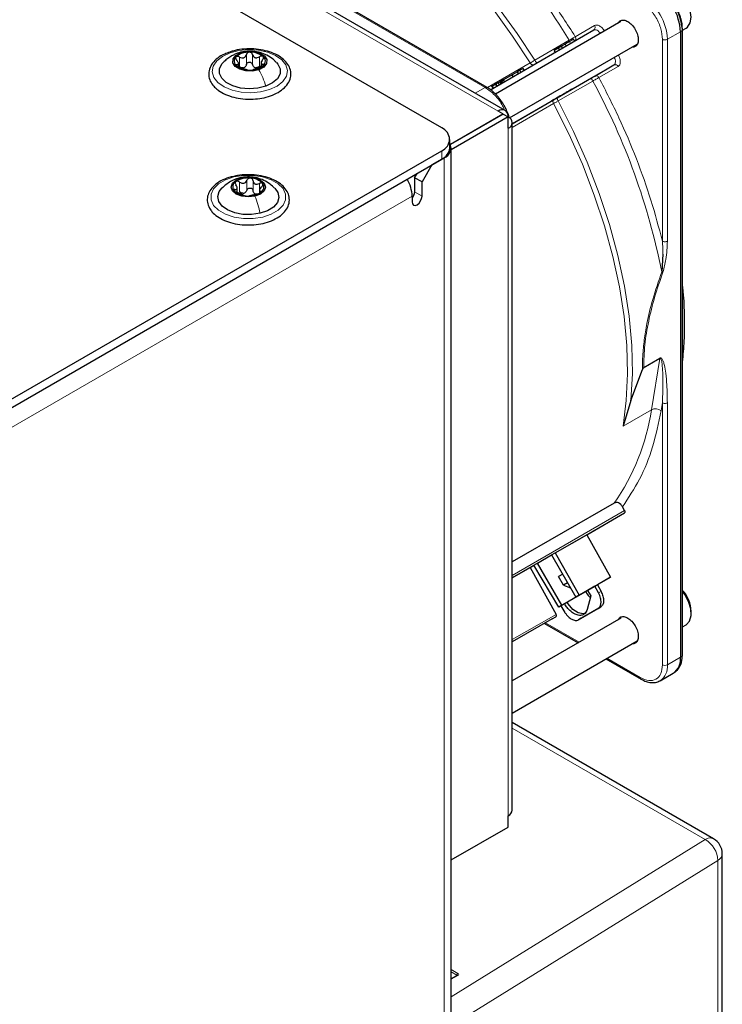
# Paper-space layout 'Blatt4' of a CAD drawing. Header units: millimetres. Extents: x 5 to 418, y 2 to 292.
# Tile 81 of 88: x 307 to 327, y 205 to 234. Entities that reach past the tile are written whole.
import ezdxf

# ---------------------------------------------------------------- set-up
doc = ezdxf.new("R2010")
doc.units = ezdxf.units.MM

psp = doc.layouts.new('Blatt4')

# ---------------------------------------------------------------- linework, layer by layer
at = {"color": 7, "linetype": 'Continuous', "lineweight": 25}
for p, q in [((318.915, 230.506), (273.377, 256.794)), ((320.741, 231.007), (285.244, 251.499)), ((320.217, 231.673), (313.029, 235.823)), ((324.06, 233.562), (320.458, 231.482)), ((320.314, 231.607), (323.285, 233.322)), ((325.775, 233.274), (325.775, 215.293)), ((325.834, 233.33), (325.827, 233.444)), ((325.836, 233.317), (325.94, 233.377)), ((325.836, 215.348), (325.836, 233.328)), ((322.462, 232.916), (322.359, 232.857)), ((322.73, 233.002), (322.7, 233.054)), ((320.867, 230.795), (324.536, 232.913)), ((322.265, 232.803), (322.151, 232.737)), ((322.181, 232.685), (322.151, 232.737)), ((322.359, 232.857), (322.265, 232.803)), ((322.265, 232.803), (322.295, 232.751)), ((322.389, 232.805), (322.359, 232.857)), ((313.075, 232.253), (313.075, 232.357)), ((313.723, 232.374), (313.723, 232.256)), ((321.088, 232.123), (320.938, 232.037)), ((321.159, 232.164), (321.088, 232.123)), ((321.118, 232.071), (321.088, 232.123)), ((321.257, 232.22), (321.159, 232.164)), ((321.189, 232.112), (321.159, 232.164)), ((321.287, 232.168), (321.257, 232.22)), ((323.312, 231.998), (323.865, 232.317)), ((320.612, 231.848), (320.582, 231.831)), ((320.612, 231.779), (320.582, 231.831)), ((320.641, 231.865), (320.612, 231.848)), ((320.642, 231.796), (320.612, 231.848)), ((320.656, 231.874), (320.64, 231.903)), ((320.691, 231.894), (320.641, 231.865)), ((320.671, 231.813), (320.641, 231.865)), ((320.938, 232.037), (320.691, 231.894)), ((320.721, 231.842), (320.691, 231.894)), ((320.968, 231.985), (320.938, 232.037)), ((322.232, 231.374), (323.224, 231.948)), ((320.339, 231.729), (320.386, 231.649)), ((320.491, 231.709), (320.461, 231.761)), ((320.941, 230.629), (322.132, 231.317)), ((320.668, 230.914), (320.541, 230.987)), ((319.164, 230.045), (320.668, 230.914)), ((320.682, 230.905), (319.17, 230.032)), ((320.824, 230.824), (319.19, 229.881)), ((320.668, 230.897), (320.668, 230.914)), ((320.682, 230.905), (320.824, 230.824)), ((320.824, 230.497), (320.824, 230.824)), ((320.941, 210.9), (320.941, 230.66)), ((319.149, 229.934), (319.149, 230.179)), ((296.301, 216.798), (318.915, 229.852)), ((319.19, 182.575), (319.19, 229.934)), ((296.301, 216.553), (318.915, 229.607)), ((318.985, 229.648), (318.632, 229.444)), ((318.632, 229.444), (318.349, 228.954)), ((318.137, 229.077), (318.208, 229.199)), ((318.349, 228.954), (318.137, 229.077)), ((318.137, 229.077), (318.137, 228.668)), ((318.349, 228.546), (318.349, 228.954)), ((313.037, 228.649), (313.037, 228.785)), ((313.677, 228.714), (313.677, 228.629)), ((318.066, 228.546), (318.066, 228.383)), ((325.273, 226.879), (325.236, 226.369)), ((324.72, 223.623), (324.707, 223.602)), ((324.353, 222.669), (324.686, 223.563)), ((324.353, 222.669), (324.127, 221.939)), ((323.869, 219.722), (320.941, 218.032)), ((324.169, 219.51), (324.11, 219.62)), ((323.081, 218.816), (324.167, 219.443)), ((322.176, 218.293), (323.081, 218.816)), ((323.081, 218.816), (323.769, 217.596)), ((321.671, 218.002), (322.071, 218.233)), ((322.071, 218.233), (322.176, 218.293)), ((322.071, 218.233), (322.771, 217.02)), ((322.176, 218.293), (322.863, 217.074)), ((321.456, 217.877), (321.566, 217.941)), ((321.566, 217.941), (321.671, 218.002)), ((322.278, 216.736), (321.566, 217.941)), ((322.371, 216.789), (321.671, 218.002)), ((320.941, 217.58), (321.456, 217.877)), ((321.456, 217.877), (322.2, 216.526)), ((322.391, 217.678), (322.274, 217.611)), ((322.414, 217.368), (322.274, 217.611)), ((322.531, 217.436), (322.414, 217.368)), ((322.414, 217.368), (322.614, 217.292)), ((322.771, 217.02), (323.393, 217.379)), ((322.863, 217.074), (323.769, 217.596)), ((323.393, 217.379), (322.993, 217.148)), ((323.313, 217.333), (323.389, 217.377)), ((323.769, 217.596), (323.389, 217.377)), ((323.389, 217.377), (323.494, 217.183)), ((323.107, 217.214), (322.278, 216.736)), ((322.993, 217.148), (322.371, 216.789)), ((322.863, 217.074), (322.771, 217.02)), ((322.993, 217.148), (322.993, 217.148)), ((323.313, 217.333), (323.107, 217.214)), ((323.107, 217.214), (323.198, 217.062)), ((323.419, 217.14), (323.313, 217.333)), ((322.371, 216.789), (322.278, 216.736)), ((323.198, 217.062), (323.094, 216.668)), ((322.336, 216.769), (322.454, 216.582)), ((322.845, 216.37), (323.411, 216.697)), ((323.484, 216.739), (322.918, 216.412)), ((323.411, 216.697), (323.484, 216.739)), ((326.085, 216.55), (326.085, 216.615)), ((324.06, 216.415), (320.941, 214.614)), ((322.085, 216.393), (320.941, 215.733)), ((321.865, 216.266), (322.834, 215.707)), ((322.085, 216.393), (322.199, 216.459)), ((322.918, 216.412), (322.845, 216.37)), ((325.836, 216.17), (325.94, 216.229)), ((320.941, 213.69), (324.536, 215.765)), ((323.634, 215.245), (324.642, 214.663)), ((325.192, 214.618), (325.568, 214.836)), ((325.598, 214.855), (325.646, 214.89)), ((324.64, 214.664), (324.642, 214.663)), ((326.728, 210.076), (320.941, 213.417)), ((320.824, 210.41), (320.824, 210.737)), ((319.19, 209.467), (320.824, 210.41)), ((326.978, 140.502), (326.978, 209.643)), ((319.362, 206.145), (319.19, 206.049))]:
    psp.add_line(p, q, dxfattribs=at)
at = {"color": 7, "linetype": 'Continuous', "lineweight": 18}
for p, q in [((320.541, 230.987), (285.044, 251.479)), ((312.979, 235.818), (320.166, 231.669)), ((322.753, 233.13), (323.306, 233.45)), ((325.775, 233.274), (325.399, 233.056)), ((325.822, 233.306), (325.775, 233.274)), ((325.816, 233.421), (325.822, 233.306)), ((325.822, 233.306), (325.822, 215.326)), ((321.587, 232.451), (322.58, 233.025)), ((322.492, 232.864), (322.462, 232.916)), ((322.615, 232.935), (322.585, 232.987)), ((325.257, 227.252), (325.257, 233.056)), ((325.399, 233.056), (325.399, 227.252)), ((313.048, 232.651), (313.139, 232.667)), ((313.105, 232.259), (313.105, 232.545)), ((313.3, 232.329), (313.3, 232.614)), ((313.475, 232.332), (313.475, 232.617)), ((313.677, 232.269), (313.677, 232.555)), ((320.226, 231.665), (321.455, 232.374)), ((313.029, 232.278), (313.029, 232.324)), ((313.776, 232.29), (313.776, 232.337)), ((323.865, 232.317), (320.941, 230.63)), ((323.986, 232.272), (323.433, 231.952)), ((320.565, 231.752), (320.535, 231.804)), ((323.255, 231.856), (322.262, 231.283)), ((320.166, 231.669), (319.88, 231.504)), ((320.406, 231.66), (320.377, 231.712)), ((320.507, 231.718), (320.477, 231.77)), ((322.13, 231.207), (320.941, 230.52)), ((320.824, 210.737), (320.824, 230.497)), ((318.915, 229.607), (318.915, 229.852)), ((318.981, 229.651), (318.985, 229.648)), ((318.985, 229.648), (318.985, 182.289)), ((313.107, 228.667), (313.107, 228.953)), ((313.117, 229.064), (313.166, 229.071)), ((313.319, 228.718), (313.319, 229.004)), ((313.492, 228.705), (313.492, 228.991)), ((312.972, 228.702), (312.972, 228.742)), ((313.675, 228.719), (313.675, 228.911)), ((313.713, 228.649), (313.713, 228.686)), ((318.137, 228.668), (318.349, 228.546)), ((318.066, 228.546), (295.736, 215.655)), ((324.707, 223.602), (325.186, 223.879)), ((324.72, 223.623), (325.187, 223.892)), ((325.186, 223.879), (324.939, 222.408)), ((325.187, 223.892), (325.186, 223.879)), ((325.257, 222.604), (325.22, 222.381)), ((325.257, 215.076), (325.257, 222.604)), ((325.399, 215.076), (325.399, 222.604)), ((324.939, 222.408), (324.127, 221.939)), ((324.169, 219.51), (320.941, 217.646)), ((324.167, 219.443), (320.941, 217.581)), ((323.419, 217.14), (323.494, 217.183)), ((320.941, 215.8), (322.2, 216.526)), ((320.941, 215.733), (322.199, 216.459)), ((321.894, 216.283), (322.863, 215.724)), ((323.663, 215.262), (324.621, 214.709)), ((325.399, 215.076), (325.775, 215.293)), ((325.775, 215.293), (325.822, 215.326)), ((326.485, 210.055), (320.941, 213.255)), ((319.19, 205.533), (326.485, 210.055)), ((326.85, 209.45), (319.289, 204.763)), ((326.85, 140.308), (326.85, 209.45)), ((319.19, 206.318), (319.382, 206.207)), ((319.353, 206.158), (319.19, 206.252)), ((319.382, 206.143), (319.19, 206.036)), ((319.353, 206.14), (319.353, 206.158))]:
    psp.add_line(p, q, dxfattribs=at)
at = {"color": 7, "linetype": 'Continuous', "lineweight": 18, "flags": 128}
for points in [[(321.455, 232.374), (320.953, 233.142), (320.421, 233.881), (319.861, 234.586), (319.277, 235.254), (318.673, 235.881), (318.052, 236.462), (317.418, 236.995), (316.774, 237.475), (316.125, 237.901), (315.475, 238.269), (314.827, 238.577), (314.185, 238.824), (313.554, 239.008), (312.937, 239.128), (312.337, 239.182), (311.759, 239.172), (311.206, 239.096), (310.681, 238.956), (310.188, 238.752)], [(310.285, 238.848), (310.78, 239.053), (311.306, 239.194), (311.861, 239.27), (312.441, 239.28), (313.042, 239.225), (313.662, 239.106), (314.295, 238.921), (314.938, 238.674), (315.588, 238.364), (316.241, 237.995), (316.892, 237.568), (317.537, 237.086), (318.174, 236.552), (318.797, 235.969), (319.403, 235.34), (319.988, 234.67), (320.55, 233.962), (321.084, 233.221), (321.587, 232.451)], [(323.474, 233.224), (323.458, 233.246), (323.434, 233.274), (323.408, 233.297), (323.381, 233.314), (323.355, 233.326), (323.329, 233.331), (323.306, 233.33), (323.285, 233.322)], [(312.831, 232.668), (313.088, 232.735), (313.366, 232.762), (313.647, 232.745), (313.91, 232.688), (314.139, 232.593), (314.318, 232.467), (314.433, 232.318), (314.479, 232.158), (314.451, 231.996), (314.351, 231.843), (314.186, 231.711), (313.968, 231.608), (313.711, 231.541), (313.432, 231.515), (313.152, 231.531), (312.888, 231.589), (312.659, 231.684), (312.481, 231.81), (312.365, 231.959), (312.32, 232.119), (312.348, 232.281), (312.448, 232.433), (312.612, 232.565), (312.831, 232.668)], [(323.865, 232.317), (323.882, 232.331), (323.895, 232.351), (323.903, 232.376), (323.906, 232.405), (323.905, 232.437), (323.898, 232.471), (323.886, 232.505), (323.874, 232.531)], [(322.262, 231.283), (322.702, 230.409), (323.097, 229.522), (323.443, 228.627), (323.738, 227.732), (323.98, 226.841), (324.168, 225.961), (324.3, 225.098), (324.375, 224.258), (324.393, 223.447), (324.353, 222.669)], [(324.127, 221.939), (324.218, 222.672), (324.254, 223.444), (324.233, 224.25), (324.155, 225.083), (324.022, 225.938), (323.834, 226.809), (323.593, 227.691), (323.3, 228.578), (322.956, 229.464), (322.565, 230.342), (322.13, 231.207)], [(312.941, 229.097), (313.213, 229.14), (313.495, 229.14), (313.768, 229.098), (314.012, 229.017), (314.212, 228.902), (314.354, 228.762), (314.427, 228.605), (314.428, 228.442), (314.356, 228.284), (314.215, 228.143), (314.016, 228.028), (313.773, 227.946), (313.5, 227.904), (313.218, 227.903), (312.946, 227.945), (312.701, 228.026), (312.502, 228.141), (312.36, 228.282), (312.286, 228.439), (312.286, 228.602), (312.358, 228.759), (312.498, 228.9), (312.697, 229.015), (312.941, 229.097)]]:
    psp.add_lwpolyline(points, dxfattribs=at)
at = {"color": 7, "linetype": 'Continuous', "lineweight": 25, "flags": 128}
for points in [[(325.94, 233.377), (325.978, 233.405), (326.057, 233.524), (326.085, 233.693), (326.059, 233.894), (325.983, 234.104), (325.863, 234.301), (325.715, 234.464), (325.552, 234.575), (325.394, 234.621), (325.257, 234.598), (325.24, 234.589)], [(325.836, 233.33), (325.836, 233.33), (325.836, 233.328)], [(313.66, 232.181), (313.479, 232.142), (313.286, 232.146), (313.11, 232.192), (312.978, 232.274), (312.911, 232.378), (312.917, 232.49), (312.997, 232.591), (313.139, 232.667)], [(313.139, 232.667), (313.32, 232.706), (313.513, 232.702), (313.688, 232.656), (313.82, 232.575), (313.888, 232.47), (313.881, 232.359), (313.801, 232.257), (313.66, 232.181)], [(313.862, 231.706), (313.633, 231.649), (313.384, 231.63), (313.137, 231.653), (312.911, 231.716), (312.725, 231.812), (312.593, 231.935), (312.526, 232.075), (312.53, 232.219), (312.605, 232.357), (312.645, 232.4)], [(314.167, 232.387), (314.206, 232.342), (314.272, 232.202), (314.268, 232.058), (314.193, 231.92), (314.055, 231.799), (313.862, 231.706)], [(313.547, 228.544), (313.358, 228.522), (313.169, 228.543), (313.008, 228.605), (312.9, 228.698), (312.862, 228.807), (312.899, 228.916), (313.006, 229.009), (313.166, 229.071)], [(313.166, 229.071), (313.356, 229.093), (313.545, 229.072), (313.706, 229.01), (313.814, 228.917), (313.852, 228.808), (313.815, 228.699), (313.708, 228.606), (313.547, 228.544)], [(313.696, 228.053), (313.453, 228.017), (313.203, 228.022), (312.965, 228.067), (312.759, 228.149), (312.601, 228.261), (312.505, 228.395), (312.477, 228.539), (312.521, 228.681), (312.594, 228.775)], [(314.12, 228.775), (314.209, 228.649), (314.236, 228.505), (314.192, 228.362), (314.081, 228.233), (313.911, 228.127), (313.696, 228.053)], [(318.066, 228.383), (318.077, 228.326), (318.108, 228.291), (318.153, 228.282), (318.208, 228.301), (318.262, 228.345), (318.308, 228.407), (318.338, 228.477), (318.349, 228.546)], [(325.94, 216.229), (325.945, 216.233), (326.038, 216.334), (326.082, 216.49), (326.073, 216.683), (326.011, 216.892), (325.904, 217.096), (325.836, 217.189)], [(323.066, 216.565), (322.984, 216.54), (322.839, 216.567), (322.686, 216.667), (322.548, 216.825), (322.517, 216.874)]]:
    psp.add_lwpolyline(points, dxfattribs=at)
at = {"color": 7, "linetype": 'Continuous', "lineweight": 18}
for centre, radius, start, end in [((306.102, 222.942), 19.319, 31.4621, 48.8282), ((323.864, 232.987), 1.537, 2.6055, 57.3945), ((323.23, 233.396), 0.0922, 306.3512, 35.1851), ((325.808, 233.33), 0.0279, 299.6454, 355.8931), ((325.328, 233.193), 0.154, 242.6097, 297.3903), ((323.902, 232.233), 0.0922, 24.8163, 113.6431), ((306.282, 222.626), 19.32, 11.1727, 28.5377), ((318.827, 223.287), 6.175, 324.7369, 351.8127), ((325.058, 222.166), 0.269, 52.8719, 116.0918), ((324.912, 215.022), 0.49, 303.8713, 6.4024), ((325.328, 215.213), 0.154, 242.6097, 297.3903), ((324.672, 214.704), 0.0509, 174.5815, 232.0182), ((326.625, 209.851), 0.248, 65.3602, 124.6041), ((326.125, 209.424), 0.726, 2.0018, 60.2671), ((326.739, 209.663), 0.24, 297.475, 355.2816), ((319.414, 206.155), 0.0613, 121.9772, 177.4454), ((319.37, 206.126), 0.0203, 54.6371, 113.9125)]:
    psp.add_arc(centre, radius, start, end, dxfattribs=at)
at = {"color": 7, "linetype": 'Continuous', "lineweight": 25}
for centre, radius, start, end in [((324.24, 233.204), 1.537, 2.6055, 57.3945), ((324.279, 233.221), 1.55, 7.4229, 57.1417), ((313.365, 232.137), 0.548, 87.8913, 131.4412), ((313.422, 232.102), 0.583, 51.9083, 93.6399), ((313.123, 232.423), 0.173, 134.1863, 231.9102), ((313.675, 232.425), 0.173, 314.1863, 51.9102), ((313.376, 232.746), 0.583, 231.9083, 273.6399), ((313.161, 232.428), 0.199, 281.5369, 297.7956), ((313.433, 232.712), 0.548, 267.8913, 311.4412), ((313.616, 232.449), 0.213, 244.9839, 260.5643), ((320.651, 230.852), 0.175, 350.786, 129.2033), ((320.762, 230.66), 0.175, 290.7834, 69.2166), ((318.791, 230.179), 0.349, 290.7834, 69.2166), ((318.749, 229.974), 0.402, 294.3747, 354.3052), ((318.88, 229.932), 0.302, 290.3079, 27.3737), ((313.087, 228.81), 0.178, 119.6383, 215.1305), ((313.347, 228.435), 0.634, 83.846, 123.2267), ((313.412, 228.575), 0.49, 42.6923, 89.7353), ((317.045, 228.508), 1.021, 2.1236, 30.9778), ((313.301, 229.04), 0.49, 222.6923, 269.7353), ((313.626, 228.805), 0.178, 299.6383, 35.1305), ((317.827, 228.684), 0.311, 320.4485, 357.1401), ((313.177, 228.862), 0.232, 276.183, 290.8897), ((313.367, 229.18), 0.634, 263.846, 303.2267), ((313.626, 228.775), 0.178, 237.4296, 254.998), ((325.118, 216.566), 0.968, 2.9061, 42.0997), ((325.299, 215.233), 0.48, 304.0564, 7.2558), ((325.31, 215.28), 0.514, 310.8243, 5.1593), ((325.808, 215.35), 0.0279, 299.6454, 355.8931), ((320.741, 210.92), 0.201, 294.3747, 354.3052), ((326.478, 209.643), 0.5, 360, 60.0027)]:
    psp.add_arc(centre, radius, start, end, dxfattribs=at)
at = {"color": 7, "linetype": 'Continuous', "lineweight": 18}
for centre, major_axis, ratio, start_param, end_param in [((319.325, 206.143), (0.04, -0.0012), 0.556803, 0.00851, 0.801667), ((319.325, 206.176), (0.08, -0.0012), 0.567125, 5.506213, 7.077009)]:
    psp.add_ellipse(centre, major_axis=major_axis, ratio=ratio, start_param=start_param, end_param=end_param, dxfattribs=at)
for points, knots in [([(319.594, 237.061), (319.882, 236.775), (320.458, 236.202), (321.275, 235.24), (322.052, 234.219), (322.519, 233.493), (322.753, 233.13)], [0, 0, 0, 0, 0.249327, 0.5, 0.750673, 1, 1, 1, 1]), ([(325.257, 233.056), (325.249, 233.154), (325.236, 233.304), (325.157, 233.52), (325.074, 233.686), (324.972, 233.839), (324.824, 234.017), (324.701, 234.103), (324.621, 234.159)], [0, 0, 0, 0, 0.239457, 0.368361, 0.5, 0.631639, 0.760543, 1, 1, 1, 1]), ([(323.306, 233.45), (323.326, 233.457), (323.368, 233.472), (323.45, 233.444), (323.533, 233.381), (323.577, 233.32), (323.598, 233.29)], [0, 0, 0, 0, 0.240773, 0.5, 0.759227, 1, 1, 1, 1]), ([(322.753, 233.13), (322.741, 233.123), (322.718, 233.108), (322.672, 233.08), (322.625, 233.051), (322.595, 233.033), (322.58, 233.025)], [0, 0, 0, 0, 0.280057, 0.540096, 0.780086, 1, 1, 1, 1]), ([(321.587, 232.451), (321.564, 232.438), (321.517, 232.41), (321.476, 232.386), (321.455, 232.374)], [0, 0, 0, 0, 0.500009, 1, 1, 1, 1]), ([(321.455, 232.374), (321.463, 232.364), (321.477, 232.344), (321.504, 232.324), (321.531, 232.314), (321.545, 232.319), (321.552, 232.322)], [0, 0, 0, 0, 0.249998, 0.499998, 0.749999, 1, 1, 1, 1]), ([(323.993, 232.604), (324.009, 232.571), (324.04, 232.502), (324.053, 232.4), (324.036, 232.315), (324.002, 232.286), (323.986, 232.272)], [0, 0, 0, 0, 0.240773, 0.5, 0.759227, 1, 1, 1, 1]), ([(323.255, 231.856), (323.27, 231.864), (323.3, 231.881), (323.348, 231.907), (323.396, 231.933), (323.42, 231.946), (323.433, 231.952)], [0, 0, 0, 0, 0.219499, 0.459352, 0.719529, 1, 1, 1, 1]), ([(323.433, 231.952), (323.63, 231.569), (324.025, 230.8), (324.521, 229.618), (324.946, 228.429), (325.154, 227.643), (325.257, 227.252)], [0, 0, 0, 0, 0.2493274, 0.5, 0.7506726, 1, 1, 1, 1]), ([(320.166, 231.669), (320.175, 231.673), (320.194, 231.68), (320.212, 231.679), (320.217, 231.673), (320.217, 231.672)], [0, 0, 0, 0, 0.483167, 0.966335, 1, 1, 1, 1]), ([(320.719, 231.02), (320.702, 231.06), (320.638, 231.22), (320.44, 231.471), (320.258, 231.603), (320.166, 231.669)], [0, 0, 0, 0, 0.146513, 0.573257, 1, 1, 1, 1]), ([(322.132, 231.317), (322.127, 231.312), (322.115, 231.303), (322.11, 231.275), (322.114, 231.241), (322.124, 231.218), (322.13, 231.207)], [0, 0, 0, 0, 0.249998, 0.499999, 0.749999, 1, 1, 1, 1]), ([(322.13, 231.207), (322.15, 231.218), (322.191, 231.242), (322.239, 231.269), (322.262, 231.283)], [0, 0, 0, 0, 0.499991, 1, 1, 1, 1]), ([(325.257, 227.252), (325.262, 227.19), (325.269, 227.088), (325.272, 226.97), (325.273, 226.907), (325.273, 226.887), (325.273, 226.879)], [0, 0, 0, 0, 0.499633, 0.837034, 0.940275, 1, 1, 1, 1]), ([(325.399, 227.252), (325.394, 227.081), (325.386, 226.796), (325.305, 226.487), (325.273, 226.364)], [0, 0, 0, 0, 0.601803, 1, 1, 1, 1]), ([(325.236, 226.369), (325.146, 226.104), (324.977, 225.605), (324.819, 224.95), (324.733, 224.412), (324.685, 223.968), (324.685, 223.694), (324.686, 223.563)], [0, 0, 0, 0, 0.274348, 0.514819, 0.682915, 0.849027, 1, 1, 1, 1]), ([(325.273, 226.364), (325.189, 226.121), (325.026, 225.649), (324.852, 224.947), (324.737, 224.266), (324.726, 223.837), (324.72, 223.623)], [0, 0, 0, 0, 0.257158, 0.500128, 0.750111, 1, 1, 1, 1]), ([(325.273, 226.364), (325.268, 226.364), (325.257, 226.365), (325.243, 226.368), (325.236, 226.369)], [0, 0, 0, 0, 0.5, 1, 1, 1, 1]), ([(325.186, 223.879), (325.188, 223.88), (325.192, 223.882), (325.201, 223.882), (325.229, 223.859), (325.259, 223.659), (325.283, 223.243), (325.267, 222.837), (325.257, 222.604)], [0, 0, 0, 0, 0.005139, 0.010596, 0.02391, 0.11665, 0.49365, 1, 1, 1, 1]), ([(325.187, 223.892), (325.19, 223.894), (325.196, 223.897), (325.208, 223.899), (325.232, 223.892), (325.26, 223.853), (325.29, 223.78), (325.325, 223.647), (325.36, 223.426), (325.392, 223.068), (325.396, 222.778), (325.399, 222.604)], [0, 0, 0, 0, 0.006885, 0.014082, 0.030554, 0.076822, 0.142145, 0.227611, 0.400918, 0.641595, 1, 1, 1, 1]), ([(325.22, 222.381), (325.146, 222.026), (324.998, 221.317), (324.624, 220.387), (324.281, 219.876), (324.11, 219.62)], [0, 0, 0, 0, 0.33322, 0.666769, 1, 1, 1, 1])]:
    psp.add_open_spline(points, degree=3, knots=knots, dxfattribs=at)
at = {"color": 7, "linetype": 'Continuous', "lineweight": 25}
for points, knots in [([(325.158, 234.497), (325.242, 234.438), (325.369, 234.349), (325.523, 234.165), (325.629, 234.006), (325.714, 233.834), (325.785, 233.645), (325.797, 233.524), (325.803, 233.457)], [0, 0, 0, 0, 0.260513, 0.400752, 0.543967, 0.687182, 0.82742, 1, 1, 1, 1]), ([(325.827, 233.444), (325.827, 233.454), (325.825, 233.511), (325.799, 233.615), (325.756, 233.758), (325.701, 233.889), (325.654, 233.974), (325.635, 234.009)], [0, 0, 0, 0, 0.057456, 0.318799, 0.541248, 0.806265, 1, 1, 1, 1]), ([(323.985, 233.518), (324.003, 233.545), (324.04, 233.6), (324.142, 233.619), (324.221, 233.584), (324.26, 233.567)], [0, 0, 0, 0, 0.314168, 0.657084, 1, 1, 1, 1]), ([(324.26, 233.567), (324.3, 233.538), (324.38, 233.482), (324.481, 233.342), (324.549, 233.187), (324.572, 233.035), (324.548, 232.912), (324.484, 232.832), (324.417, 232.828), (324.385, 232.826)], [0, 0, 0, 0, 0.144573, 0.289146, 0.433719, 0.578293, 0.722866, 0.867439, 1, 1, 1, 1]), ([(322.585, 232.987), (322.565, 232.976), (322.528, 232.954), (322.484, 232.929), (322.462, 232.916)], [0, 0, 0, 0, 0.520139, 1, 1, 1, 1]), ([(322.7, 233.054), (322.699, 233.053), (322.697, 233.052), (322.673, 233.038), (322.636, 233.017), (322.603, 232.997), (322.585, 232.987)], [0, 0, 0, 0, 0.2389, 0.474476, 0.723416, 1, 1, 1, 1]), ([(312.825, 232.685), (312.775, 232.669), (312.643, 232.625), (312.471, 232.518), (312.32, 232.371), (312.23, 232.201), (312.209, 232.021), (312.256, 231.851), (312.335, 231.732), (312.397, 231.671), (312.413, 231.655)], [0, 0, 0, 0, 0.092156, 0.240541, 0.390001, 0.537835, 0.679671, 0.816266, 0.952757, 1, 1, 1, 1]), ([(313.047, 232.655), (313.016, 232.643), (312.95, 232.617), (312.846, 232.56), (312.737, 232.486), (312.671, 232.424), (312.637, 232.392)], [0, 0, 0, 0, 0.215439, 0.451477, 0.711857, 1, 1, 1, 1]), ([(313.5, 231.337), (313.582, 231.344), (313.755, 231.358), (314, 231.425), (314.223, 231.525), (314.402, 231.658), (314.527, 231.817), (314.587, 231.993), (314.576, 232.171), (314.503, 232.334), (314.375, 232.479), (314.197, 232.602), (313.973, 232.698), (313.718, 232.76), (313.446, 232.786), (313.173, 232.772), (312.96, 232.737), (312.854, 232.697), (312.825, 232.685)], [0, 0, 0, 0, 0.060019, 0.126308, 0.192969, 0.260153, 0.327478, 0.393155, 0.45581, 0.517158, 0.579544, 0.644327, 0.710475, 0.776735, 0.842847, 0.908917, 0.975106, 1, 1, 1, 1]), ([(314.163, 232.384), (314.144, 232.404), (314.079, 232.479), (313.938, 232.573), (313.748, 232.664), (313.538, 232.715), (313.31, 232.721), (313.144, 232.688), (313.058, 232.659), (313.047, 232.655)], [0, 0, 0, 0, 0.068076, 0.243215, 0.413871, 0.586454, 0.774865, 0.971864, 1, 1, 1, 1]), ([(313.385, 232.684), (313.375, 232.683), (313.354, 232.68), (313.328, 232.664), (313.308, 232.642), (313.303, 232.623), (313.3, 232.614)], [0, 0, 0, 0, 0.250033, 0.499632, 0.749228, 1, 1, 1, 1]), ([(313.475, 232.617), (313.472, 232.626), (313.465, 232.644), (313.445, 232.666), (313.417, 232.681), (313.396, 232.683), (313.385, 232.684)], [0, 0, 0, 0, 0.249815, 0.499908, 0.75012, 1, 1, 1, 1]), ([(313.003, 232.547), (312.999, 232.541), (312.991, 232.529), (312.992, 232.504), (313.003, 232.479), (313.016, 232.464), (313.022, 232.456)], [0, 0, 0, 0, 0.249857, 0.499466, 0.749011, 1, 1, 1, 1]), ([(313.105, 232.545), (313.096, 232.55), (313.077, 232.559), (313.048, 232.564), (313.021, 232.561), (313.009, 232.552), (313.003, 232.547)], [0, 0, 0, 0, 0.249807, 0.500055, 0.750309, 1, 1, 1, 1]), ([(313.029, 232.324), (313.042, 232.325), (313.062, 232.326), (313.074, 232.341), (313.077, 232.358), (313.072, 232.38), (313.057, 232.413), (313.036, 232.439), (313.022, 232.456)], [0, 0, 0, 0, 0.249201, 0.374338, 0.498932, 0.624008, 0.74976, 1, 1, 1, 1]), ([(313.105, 232.545), (313.125, 232.535), (313.156, 232.52), (313.198, 232.517), (313.229, 232.522), (313.256, 232.537), (313.285, 232.566), (313.294, 232.595), (313.3, 232.614)], [0, 0, 0, 0, 0.249168, 0.374303, 0.498903, 0.623987, 0.749746, 1, 1, 1, 1]), ([(313.3, 232.329), (313.303, 232.338), (313.308, 232.356), (313.327, 232.378), (313.354, 232.394), (313.385, 232.4), (313.417, 232.395), (313.444, 232.38), (313.465, 232.359), (313.472, 232.341), (313.475, 232.332)], [0, 0, 0, 0, 0.125193, 0.249438, 0.374279, 0.499024, 0.623869, 0.749369, 0.87443, 1, 1, 1, 1]), ([(313.475, 232.617), (313.482, 232.598), (313.493, 232.57), (313.524, 232.542), (313.552, 232.528), (313.583, 232.524), (313.627, 232.528), (313.657, 232.544), (313.677, 232.555)], [0, 0, 0, 0, 0.2491995, 0.3743362, 0.4989302, 0.6240074, 0.7497593, 1, 1, 1, 1]), ([(313.782, 232.561), (313.775, 232.565), (313.762, 232.574), (313.734, 232.576), (313.705, 232.57), (313.686, 232.56), (313.677, 232.555)], [0, 0, 0, 0, 0.249991, 0.499611, 0.749127, 1, 1, 1, 1]), ([(313.769, 232.469), (313.756, 232.452), (313.737, 232.426), (313.725, 232.392), (313.722, 232.37), (313.727, 232.353), (313.741, 232.338), (313.762, 232.337), (313.776, 232.337)], [0, 0, 0, 0, 0.249201, 0.374338, 0.498932, 0.624008, 0.74976, 1, 1, 1, 1]), ([(313.769, 232.469), (313.775, 232.477), (313.787, 232.493), (313.796, 232.519), (313.796, 232.543), (313.787, 232.555), (313.782, 232.561)], [0, 0, 0, 0, 0.249852, 0.499902, 0.750115, 1, 1, 1, 1]), ([(313.029, 232.324), (313.023, 232.323), (313.011, 232.322), (313.003, 232.315), (313.003, 232.303), (313.012, 232.293), (313.017, 232.287)], [0, 0, 0, 0, 0.249852, 0.499902, 0.750115, 1, 1, 1, 1]), ([(313.017, 232.287), (313.023, 232.282), (313.036, 232.272), (313.064, 232.257), (313.094, 232.245), (313.112, 232.24), (313.122, 232.238)], [0, 0, 0, 0, 0.2499907, 0.4996106, 0.7491271, 1, 1, 1, 1]), ([(313.2, 232.232), (313.184, 232.233), (313.151, 232.235), (313.121, 232.251), (313.105, 232.259)], [0, 0, 0, 0, 0.498459, 1, 1, 1, 1]), ([(313.323, 232.175), (313.316, 232.178), (313.305, 232.182), (313.274, 232.191), (313.247, 232.2), (313.215, 232.21), (313.172, 232.224), (313.142, 232.232), (313.122, 232.238)], [0, 0, 0, 0, 0.249199, 0.374336, 0.49893, 0.624007, 0.749759, 1, 1, 1, 1]), ([(313.3, 232.329), (313.296, 232.313), (313.288, 232.283), (313.265, 232.262), (313.254, 232.251)], [0, 0, 0, 0, 0.50155, 1, 1, 1, 1]), ([(313.323, 232.175), (313.327, 232.174), (313.333, 232.171), (313.354, 232.167), (313.381, 232.165), (313.403, 232.165), (313.413, 232.165)], [0, 0, 0, 0, 0.249815, 0.499908, 0.75012, 1, 1, 1, 1]), ([(313.413, 232.165), (313.424, 232.165), (313.445, 232.166), (313.471, 232.169), (313.49, 232.174), (313.496, 232.177), (313.498, 232.178)], [0, 0, 0, 0, 0.250033, 0.4996315, 0.7492277, 1, 1, 1, 1]), ([(313.527, 232.256), (313.515, 232.266), (313.49, 232.287), (313.48, 232.317), (313.475, 232.332)], [0, 0, 0, 0, 0.498457, 1, 1, 1, 1]), ([(313.693, 232.248), (313.673, 232.241), (313.643, 232.232), (313.6, 232.217), (313.569, 232.206), (313.543, 232.196), (313.514, 232.186), (313.505, 232.181), (313.498, 232.178)], [0, 0, 0, 0, 0.249168, 0.374303, 0.498903, 0.623987, 0.749746, 1, 1, 1, 1]), ([(313.677, 232.269), (313.662, 232.26), (313.631, 232.243), (313.598, 232.24), (313.582, 232.239)], [0, 0, 0, 0, 0.501552, 1, 1, 1, 1]), ([(313.677, 232.269), (313.686, 232.274), (313.701, 232.283), (313.717, 232.286), (313.723, 232.287)], [0, 0, 0, 0, 0.6158205, 1, 1, 1, 1]), ([(313.693, 232.248), (313.703, 232.251), (313.721, 232.256), (313.751, 232.269), (313.778, 232.285), (313.79, 232.296), (313.796, 232.301)], [0, 0, 0, 0, 0.249807, 0.500055, 0.750309, 1, 1, 1, 1]), ([(313.796, 232.301), (313.8, 232.307), (313.808, 232.317), (313.806, 232.329), (313.796, 232.336), (313.783, 232.337), (313.776, 232.337)], [0, 0, 0, 0, 0.2498571, 0.4994664, 0.7490114, 1, 1, 1, 1]), ([(320.535, 231.804), (320.529, 231.801), (320.518, 231.794), (320.502, 231.785), (320.488, 231.776), (320.481, 231.772), (320.477, 231.77)], [0, 0, 0, 0, 0.2551268, 0.4980179, 0.7419398, 1, 1, 1, 1]), ([(320.61, 231.847), (320.598, 231.84), (320.575, 231.827), (320.548, 231.811), (320.535, 231.804)], [0, 0, 0, 0, 0.530715, 1, 1, 1, 1]), ([(323.224, 231.948), (323.233, 231.952), (323.249, 231.962), (323.274, 231.976), (323.296, 231.989), (323.307, 231.995), (323.312, 231.998)], [0, 0, 0, 0, 0.2489744, 0.5016355, 0.7507485, 1, 1, 1, 1]), ([(312.413, 231.655), (312.442, 231.631), (312.524, 231.56), (312.697, 231.465), (312.937, 231.382), (313.201, 231.339), (313.394, 231.325), (313.492, 231.337), (313.5, 231.337)], [0, 0, 0, 0, 0.115799, 0.331325, 0.54796, 0.764224, 0.980104, 1, 1, 1, 1]), ([(320.703, 231.162), (320.657, 231.234), (320.594, 231.334), (320.483, 231.461), (320.385, 231.556), (320.29, 231.632), (320.232, 231.662), (320.216, 231.671)], [0, 0, 0, 0, 0.335682, 0.470248, 0.690009, 0.912205, 1, 1, 1, 1]), ([(320.377, 231.712), (320.369, 231.708), (320.359, 231.702), (320.355, 231.7), (320.357, 231.701), (320.358, 231.701)], [0, 0, 0, 0, 0.5110357, 0.7533793, 1, 1, 1, 1]), ([(320.475, 231.769), (320.465, 231.764), (320.447, 231.753), (320.419, 231.737), (320.395, 231.723), (320.383, 231.716), (320.377, 231.712)], [0, 0, 0, 0, 0.257013, 0.493304, 0.733189, 1, 1, 1, 1]), ([(320.477, 231.77), (320.471, 231.767), (320.463, 231.762), (320.46, 231.76), (320.46, 231.761), (320.461, 231.761)], [0, 0, 0, 0, 0.520179, 0.7607323, 1, 1, 1, 1]), ([(322.132, 231.317), (322.148, 231.326), (322.179, 231.344), (322.214, 231.364), (322.232, 231.374)], [0, 0, 0, 0, 0.5, 1, 1, 1, 1]), ([(320.856, 230.799), (320.845, 230.837), (320.818, 230.927), (320.765, 231.05), (320.72, 231.131), (320.703, 231.162)], [0, 0, 0, 0, 0.306465, 0.735008, 1, 1, 1, 1]), ([(312.943, 229.114), (312.893, 229.103), (312.757, 229.074), (312.564, 228.987), (312.376, 228.86), (312.248, 228.709), (312.177, 228.542), (312.172, 228.369), (312.217, 228.234), (312.265, 228.163), (312.279, 228.142)], [0, 0, 0, 0, 0.085561, 0.233747, 0.383071, 0.533028, 0.665282, 0.805908, 0.942729, 1, 1, 1, 1]), ([(313.115, 229.071), (313.073, 229.059), (312.983, 229.034), (312.793, 228.947), (312.672, 228.842), (312.589, 228.77)], [0, 0, 0, 0, 0.226332, 0.473835, 1, 1, 1, 1]), ([(313.278, 227.72), (313.358, 227.719), (313.529, 227.716), (313.785, 227.758), (314.03, 227.835), (314.24, 227.946), (314.404, 228.087), (314.51, 228.253), (314.548, 228.431), (314.517, 228.606), (314.427, 228.763), (314.284, 228.902), (314.09, 229.018), (313.856, 229.104), (313.594, 229.156), (313.32, 229.168), (313.097, 229.154), (312.979, 229.123), (312.943, 229.114)], [0, 0, 0, 0, 0.0576769, 0.1237961, 0.1901441, 0.256923, 0.3242225, 0.3912476, 0.4559902, 0.517933, 0.5792528, 0.6423356, 0.7076591, 0.7739223, 0.8401036, 0.9061534, 0.9722131, 1, 1, 1, 1]), ([(312.999, 228.965), (312.994, 228.959), (312.983, 228.948), (312.979, 228.924), (312.985, 228.898), (312.996, 228.881), (313.001, 228.873)], [0, 0, 0, 0, 0.2498571, 0.4994664, 0.7490114, 1, 1, 1, 1]), ([(313.107, 228.953), (313.098, 228.959), (313.08, 228.97), (313.05, 228.978), (313.021, 228.977), (313.006, 228.969), (312.999, 228.965)], [0, 0, 0, 0, 0.249807, 0.500055, 0.750309, 1, 1, 1, 1]), ([(313.107, 228.953), (313.127, 228.941), (313.156, 228.924), (313.2, 228.917), (313.232, 228.919), (313.262, 228.931), (313.296, 228.957), (313.31, 228.985), (313.319, 229.004)], [0, 0, 0, 0, 0.249168, 0.374303, 0.498903, 0.623987, 0.749746, 1, 1, 1, 1]), ([(314.113, 228.777), (314.071, 228.818), (313.978, 228.907), (313.805, 229.005), (313.606, 229.077), (313.386, 229.107), (313.219, 229.095), (313.127, 229.074), (313.113, 229.071)], [0, 0, 0, 0, 0.160005, 0.352394, 0.542596, 0.741032, 0.960297, 1, 1, 1, 1]), ([(313.414, 229.065), (313.404, 229.065), (313.383, 229.064), (313.354, 229.051), (313.331, 229.03), (313.323, 229.013), (313.319, 229.004)], [0, 0, 0, 0, 0.250033, 0.499632, 0.749228, 1, 1, 1, 1]), ([(313.492, 228.991), (313.491, 229), (313.487, 229.019), (313.47, 229.042), (313.445, 229.06), (313.425, 229.063), (313.414, 229.065)], [0, 0, 0, 0, 0.249815, 0.499908, 0.75012, 1, 1, 1, 1]), ([(313.492, 228.991), (313.497, 228.971), (313.503, 228.942), (313.528, 228.912), (313.553, 228.895), (313.582, 228.888), (313.623, 228.889), (313.654, 228.902), (313.675, 228.911)], [0, 0, 0, 0, 0.249199, 0.374336, 0.49893, 0.624007, 0.749759, 1, 1, 1, 1]), ([(312.972, 228.742), (312.965, 228.742), (312.95, 228.742), (312.937, 228.736), (312.932, 228.724), (312.938, 228.713), (312.942, 228.707)], [0, 0, 0, 0, 0.249852, 0.499902, 0.750115, 1, 1, 1, 1]), ([(312.942, 228.707), (312.947, 228.702), (312.957, 228.69), (312.982, 228.673), (313.011, 228.659), (313.03, 228.652), (313.039, 228.648)], [0, 0, 0, 0, 0.249991, 0.499611, 0.749127, 1, 1, 1, 1]), ([(312.972, 228.742), (312.987, 228.741), (313.01, 228.741), (313.028, 228.755), (313.037, 228.771), (313.037, 228.793), (313.029, 228.828), (313.012, 228.855), (313.001, 228.873)], [0, 0, 0, 0, 0.249201, 0.374338, 0.498932, 0.624008, 0.74976, 1, 1, 1, 1]), ([(313.319, 228.718), (313.312, 228.704), (313.299, 228.674), (313.273, 228.655), (313.26, 228.646)], [0, 0, 0, 0, 0.50155, 1, 1, 1, 1]), ([(313.319, 228.718), (313.323, 228.727), (313.331, 228.744), (313.354, 228.765), (313.382, 228.778), (313.414, 228.781), (313.445, 228.773), (313.47, 228.756), (313.487, 228.733), (313.491, 228.715), (313.492, 228.705)], [0, 0, 0, 0, 0.1251933, 0.2494385, 0.3742794, 0.4990244, 0.6238686, 0.7493688, 0.8744304, 1, 1, 1, 1]), ([(313.531, 228.626), (313.521, 228.637), (313.501, 228.659), (313.495, 228.69), (313.492, 228.705)], [0, 0, 0, 0, 0.498457, 1, 1, 1, 1]), ([(313.772, 228.907), (313.767, 228.912), (313.757, 228.922), (313.732, 228.927), (313.703, 228.923), (313.684, 228.915), (313.675, 228.911)], [0, 0, 0, 0, 0.2499907, 0.4996106, 0.7491271, 1, 1, 1, 1]), ([(313.742, 228.817), (313.727, 228.802), (313.704, 228.778), (313.685, 228.745), (313.677, 228.724), (313.677, 228.707), (313.684, 228.691), (313.701, 228.688), (313.713, 228.686)], [0, 0, 0, 0, 0.249201, 0.374338, 0.498932, 0.624008, 0.74976, 1, 1, 1, 1]), ([(313.715, 228.65), (313.72, 228.655), (313.731, 228.664), (313.734, 228.676), (313.729, 228.684), (313.718, 228.686), (313.713, 228.686)], [0, 0, 0, 0, 0.249857, 0.499466, 0.749011, 1, 1, 1, 1]), ([(313.742, 228.817), (313.749, 228.825), (313.763, 228.84), (313.777, 228.864), (313.781, 228.889), (313.775, 228.901), (313.772, 228.907)], [0, 0, 0, 0, 0.249852, 0.499902, 0.750115, 1, 1, 1, 1]), ([(313.221, 228.568), (313.217, 228.571), (313.211, 228.577), (313.185, 228.588), (313.161, 228.599), (313.132, 228.612), (313.09, 228.63), (313.06, 228.641), (313.039, 228.648)], [0, 0, 0, 0, 0.249199, 0.374336, 0.49893, 0.624007, 0.749759, 1, 1, 1, 1]), ([(313.202, 228.632), (313.185, 228.634), (313.151, 228.639), (313.122, 228.658), (313.107, 228.667)], [0, 0, 0, 0, 0.498459, 1, 1, 1, 1]), ([(313.221, 228.568), (313.223, 228.566), (313.227, 228.563), (313.244, 228.558), (313.268, 228.553), (313.289, 228.551), (313.299, 228.55)], [0, 0, 0, 0, 0.249815, 0.499908, 0.75012, 1, 1, 1, 1]), ([(313.299, 228.55), (313.31, 228.549), (313.331, 228.548), (313.36, 228.549), (313.382, 228.552), (313.391, 228.554), (313.395, 228.555)], [0, 0, 0, 0, 0.250033, 0.499632, 0.749228, 1, 1, 1, 1]), ([(313.606, 228.606), (313.587, 228.602), (313.558, 228.595), (313.514, 228.583), (313.481, 228.575), (313.452, 228.568), (313.418, 228.561), (313.404, 228.558), (313.395, 228.555)], [0, 0, 0, 0, 0.249168, 0.374303, 0.498903, 0.623987, 0.749746, 1, 1, 1, 1]), ([(313.606, 228.606), (313.615, 228.608), (313.633, 228.612), (313.663, 228.622), (313.693, 228.635), (313.707, 228.645), (313.715, 228.65)], [0, 0, 0, 0, 0.249807, 0.500055, 0.750309, 1, 1, 1, 1]), ([(312.279, 228.142), (312.301, 228.114), (312.365, 228.035), (312.511, 227.923), (312.724, 227.819), (312.973, 227.751), (313.164, 227.718), (313.266, 227.72), (313.278, 227.72)], [0, 0, 0, 0, 0.1161963, 0.3273485, 0.5418989, 0.7575876, 0.9727998, 1, 1, 1, 1]), ([(325.836, 223.778), (325.856, 223.978), (325.896, 224.4), (325.898, 225.078), (325.879, 225.613), (325.843, 225.922), (325.836, 225.983)], [0, 0, 0, 0, 0.288167, 0.604731, 0.921312, 1, 1, 1, 1]), ([(324.686, 223.563), (324.689, 223.57), (324.695, 223.584), (324.703, 223.597), (324.707, 223.602)], [0, 0, 0, 0, 0.571552, 1, 1, 1, 1]), ([(324.11, 219.62), (324.094, 219.644), (324.063, 219.69), (323.997, 219.732), (323.928, 219.746), (323.889, 219.73), (323.869, 219.722)], [0, 0, 0, 0, 0.267471, 0.517881, 0.763339, 1, 1, 1, 1]), ([(323.052, 217.182), (323.061, 217.165), (323.094, 217.097), (323.146, 217.047), (323.185, 217.01)], [0, 0, 0, 0, 0.263002, 1, 1, 1, 1]), ([(323.411, 216.697), (323.424, 216.706), (323.45, 216.725), (323.482, 216.78), (323.5, 216.868), (323.486, 216.974), (323.456, 217.067), (323.432, 217.115), (323.419, 217.14)], [0, 0, 0, 0, 0.135276, 0.269053, 0.499996, 0.73094, 0.864645, 1, 1, 1, 1]), ([(322.714, 216.55), (322.683, 216.57), (322.622, 216.609), (322.537, 216.696), (322.475, 216.771), (322.448, 216.819), (322.442, 216.831)], [0, 0, 0, 0, 0.302999, 0.606945, 0.908508, 1, 1, 1, 1]), ([(322.454, 216.582), (322.469, 216.559), (322.5, 216.514), (322.566, 216.443), (322.652, 216.379), (322.738, 216.351), (322.802, 216.351), (322.831, 216.364), (322.845, 216.37)], [0, 0, 0, 0, 0.135278, 0.269056, 0.500001, 0.730943, 0.864646, 1, 1, 1, 1]), ([(323.094, 216.668), (323.079, 216.63), (323.05, 216.554), (322.958, 216.499), (322.843, 216.491), (322.757, 216.53), (322.714, 216.55)], [0, 0, 0, 0, 0.250261, 0.499984, 0.749713, 1, 1, 1, 1]), ([(323.985, 216.371), (324.003, 216.398), (324.04, 216.453), (324.142, 216.472), (324.221, 216.437), (324.26, 216.419)], [0, 0, 0, 0, 0.314168, 0.657084, 1, 1, 1, 1]), ([(324.26, 216.419), (324.3, 216.391), (324.38, 216.335), (324.481, 216.195), (324.549, 216.04), (324.572, 215.888), (324.548, 215.765), (324.484, 215.685), (324.417, 215.68), (324.385, 215.678)], [0, 0, 0, 0, 0.144573, 0.289146, 0.433719, 0.578293, 0.722866, 0.867439, 1, 1, 1, 1]), ([(324.642, 214.666), (324.669, 214.65), (324.74, 214.609), (324.859, 214.571), (324.995, 214.558), (325.108, 214.572), (325.163, 214.608), (325.181, 214.62)], [0, 0, 0, 0, 0.143792, 0.380812, 0.625008, 0.880873, 1, 1, 1, 1]), ([(319.366, 206.148), (319.366, 206.148), (319.366, 206.148), (319.364, 206.146), (319.362, 206.145)], [0, 0, 0, 0, 0.438032, 1, 1, 1, 1])]:
    psp.add_open_spline(points, degree=3, knots=knots, dxfattribs=at)
at = {"color": 7, "linetype": 'Continuous', "lineweight": 18}
for points in [[(322.732, 233.003), (322.741, 233.009), (322.758, 233.023), (322.77, 233.056), (322.769, 233.094), (322.758, 233.118), (322.753, 233.13)], [(321.652, 232.379), (321.649, 232.379), (321.643, 232.379), (321.627, 232.395), (321.607, 232.419), (321.594, 232.441), (321.587, 232.451)], [(313.862, 231.706), (313.834, 231.79), (313.777, 231.956), (313.699, 232.106), (313.66, 232.181)], [(323.224, 231.948), (323.223, 231.945), (323.22, 231.94), (323.226, 231.918), (323.237, 231.889), (323.249, 231.867), (323.255, 231.856)], [(323.433, 231.952), (323.425, 231.963), (323.41, 231.985), (323.377, 232.004), (323.342, 232.01), (323.322, 232.002), (323.312, 231.998)], [(322.232, 231.374), (322.23, 231.372), (322.227, 231.367), (322.233, 231.345), (322.244, 231.316), (322.256, 231.294), (322.262, 231.283)], [(313.696, 228.053), (313.675, 228.138), (313.633, 228.309), (313.576, 228.466), (313.547, 228.544)], [(325.257, 227.252), (325.268, 227.247), (325.288, 227.237), (325.328, 227.233), (325.368, 227.237), (325.389, 227.247), (325.399, 227.252)], [(325.257, 222.604), (325.268, 222.599), (325.288, 222.59), (325.328, 222.586), (325.368, 222.59), (325.389, 222.599), (325.399, 222.604)], [(324.621, 214.709), (324.704, 214.672), (324.871, 214.597), (325.082, 214.646), (325.229, 214.804), (325.248, 214.985), (325.257, 215.076)]]:
    psp.add_open_spline(points, degree=3, dxfattribs=at)
at = {"color": 7, "linetype": 'Continuous', "lineweight": 25}
for points in [[(322.185, 231.348), (322.155, 231.33), (322.096, 231.296), (322.054, 231.272), (322.057, 231.273), (322.106, 231.302), (322.194, 231.353), (322.307, 231.418), (322.43, 231.489), (322.5, 231.529), (322.535, 231.55)], [(322.535, 231.55), (322.565, 231.567), (322.624, 231.601), (322.666, 231.625), (322.663, 231.624), (322.614, 231.595), (322.526, 231.544), (322.413, 231.479), (322.29, 231.408), (322.22, 231.368), (322.185, 231.348)], [(324.169, 219.51), (324.172, 219.503), (324.178, 219.489), (324.181, 219.469), (324.177, 219.452), (324.171, 219.446), (324.167, 219.443)], [(323.494, 217.183), (323.515, 217.137), (323.557, 217.045), (323.573, 216.91), (323.552, 216.798), (323.507, 216.759), (323.484, 216.739)], [(322.199, 216.459), (322.202, 216.462), (322.209, 216.468), (322.212, 216.485), (322.21, 216.506), (322.203, 216.519), (322.2, 216.526)]]:
    psp.add_open_spline(points, degree=3, dxfattribs=at)

doc.saveas('drawing.dxf')
